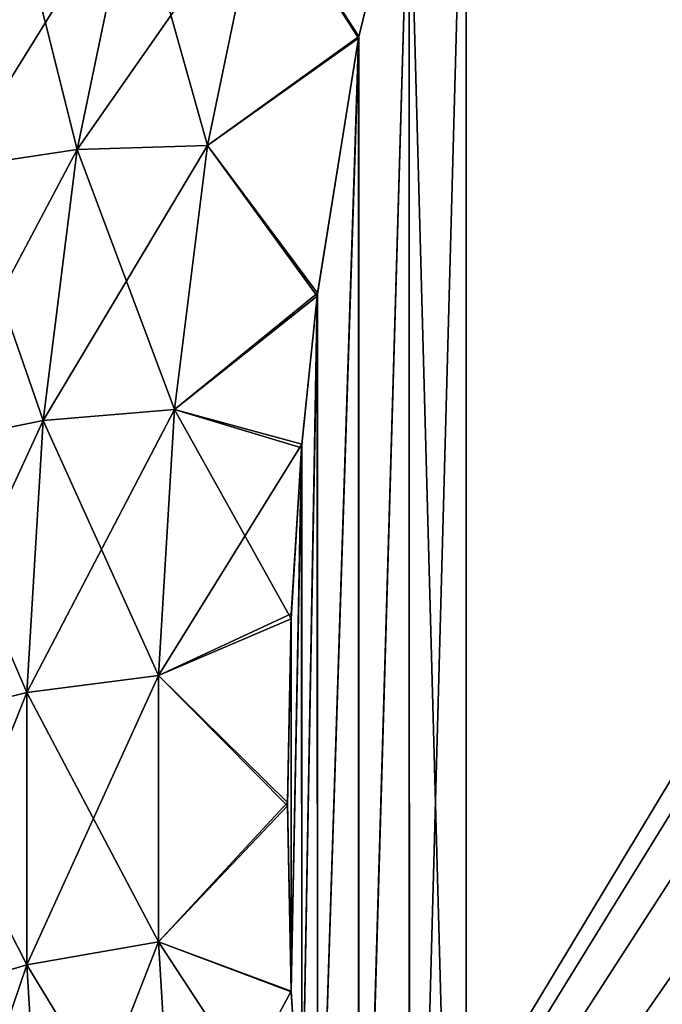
# Model space of a CAD drawing. Header units: millimetres. Extents: x -168 to 168, y -6 to 84.
# Tile 45 of 256: x -166.983 to -166.04, y 57.369 to 58.814. Entities that reach past the tile are written whole.
import ezdxf

# ---------------------------------------------------------------- set-up
doc = ezdxf.new("R2010")
doc.units = ezdxf.units.MM
doc.header["$LTSCALE"] = 65.185185
for name, color, linetype in [('685', 7, 'CONTINUOUS'), ('691', 7, 'CONTINUOUS'), ('692', 7, 'CONTINUOUS'), ('700', 7, 'CONTINUOUS'), ('701', 7, 'CONTINUOUS'), ('719', 7, 'CONTINUOUS'), ('725', 7, 'CONTINUOUS'), ('726', 7, 'CONTINUOUS'), ('734', 7, 'CONTINUOUS'), ('735', 7, 'CONTINUOUS')]:
    doc.layers.add(name, color=color, linetype=linetype)

msp = doc.modelspace()

# ---------------------------------------------------------------- linework, layer by layer
at = {"layer": '685', "linetype": 'CONTINUOUS'}
for points in [[(-166, 57.7437, -105.1681), (-166, 57.7437, -104.8319), (-167.3519, 55.5, -105), (-166, 57.7437, -105.1681)], [(-166, 57.7437, -104.8319), (-166, 57.6936, -104.4993), (-167.3519, 55.5, -105), (-166, 57.7437, -104.8319)], [(-166, 57.6936, -105.5007), (-166, 57.7437, -105.1681), (-167.3519, 55.5, -105), (-166, 57.6936, -105.5007)], [(-166, 57.6936, -104.4993), (-166, 57.5945, -104.178), (-167.3519, 55.5, -105), (-166, 57.6936, -104.4993)], [(-166, 57.5945, -105.822), (-166, 57.6936, -105.5007), (-167.3519, 55.5, -105), (-166, 57.5945, -105.822)], [(-166, 57.5945, -104.178), (-166, 57.4486, -103.875), (-167.3519, 55.5, -105), (-166, 57.5945, -104.178)], [(-166, 57.4486, -106.125), (-166, 57.5945, -105.822), (-167.3519, 55.5, -105), (-166, 57.4486, -106.125)], [(-166, 57.4486, -103.875), (-166, 57.2591, -103.5971), (-167.3519, 55.5, -105), (-166, 57.4486, -103.875)], [(-166, 57.2591, -106.4029), (-166, 57.4486, -106.125), (-167.3519, 55.5, -105), (-166, 57.2591, -106.4029)]]:
    msp.add_3dface(points, dxfattribs=at)
at = {"layer": '691', "linetype": 'CONTINUOUS'}
for points in [[(-166.4861, 58.7868, -108.1024), (-166.6283, 59.0109, -107.9515), (-166.4117, 59.0903, -107.9272), (-166.4861, 58.7868, -108.1024)], [(-166.8169, 59.018, -107.8798), (-166.8987, 58.6235, -108.1075), (-166.9936, 59.0028, -107.7747), (-166.8169, 59.018, -107.8798)], [(-166.8169, 59.018, -107.8798), (-166.7074, 58.6294, -108.1717), (-166.8987, 58.6235, -108.1075), (-166.8169, 59.018, -107.8798)], [(-166.6283, 59.0109, -107.9515), (-166.7074, 58.6294, -108.1717), (-166.8169, 59.018, -107.8798), (-166.6283, 59.0109, -107.9515)], [(-166.9936, 59.0028, -107.7747), (-166.8987, 58.6235, -108.1075), (-167.078, 58.5962, -108.0095), (-166.9936, 59.0028, -107.7747)], [(-166.7074, 58.6294, -108.1717), (-166.6283, 59.0109, -107.9515), (-166.4861, 58.7868, -108.1024), (-166.7074, 58.6294, -108.1717)], [(-166.5468, 58.408, -108.321), (-166.7074, 58.6294, -108.1717), (-166.4861, 58.7868, -108.1024), (-166.5468, 58.408, -108.321)], [(-166.7074, 58.6294, -108.1717), (-166.7562, 58.2418, -108.3955), (-166.8987, 58.6235, -108.1075), (-166.7074, 58.6294, -108.1717)], [(-166.7562, 58.2418, -108.3955), (-166.7074, 58.6294, -108.1717), (-166.5468, 58.408, -108.321), (-166.7562, 58.2418, -108.3955)], [(-166.8987, 58.6235, -108.1075), (-166.9488, 58.2257, -108.3372), (-167.078, 58.5962, -108.0095), (-166.8987, 58.6235, -108.1075)], [(-166.8987, 58.6235, -108.1075), (-166.7562, 58.2418, -108.3955), (-166.9488, 58.2257, -108.3372), (-166.8987, 58.6235, -108.1075)], [(-167.078, 58.5962, -108.0095), (-166.9488, 58.2257, -108.3372), (-167.1293, 58.1888, -108.2447), (-167.078, 58.5962, -108.0095)], [(-166.5695, 58.1853, -108.4496), (-166.7562, 58.2418, -108.3955), (-166.5468, 58.408, -108.321), (-166.5695, 58.1853, -108.4496)], [(-166.7562, 58.2418, -108.3955), (-166.7796, 57.8514, -108.6209), (-166.9488, 58.2257, -108.3372), (-166.7562, 58.2418, -108.3955)], [(-166.7796, 57.8514, -108.6209), (-166.7562, 58.2418, -108.3955), (-166.5849, 57.9345, -108.5944), (-166.7796, 57.8514, -108.6209)], [(-166.5849, 57.9345, -108.5944), (-166.7562, 58.2418, -108.3955), (-166.5695, 58.1853, -108.4496), (-166.5849, 57.9345, -108.5944)], [(-166.9488, 58.2257, -108.3372), (-166.9728, 57.8264, -108.5678), (-167.1293, 58.1888, -108.2447), (-166.9488, 58.2257, -108.3372)], [(-166.9488, 58.2257, -108.3372), (-166.7796, 57.8514, -108.6209), (-166.9728, 57.8264, -108.5678), (-166.9488, 58.2257, -108.3372)], [(-167.1293, 58.1888, -108.2447), (-166.9728, 57.8264, -108.5678), (-167.1538, 57.7811, -108.48), (-167.1293, 58.1888, -108.2447)], [(-166.5903, 57.66, -108.7529), (-166.7796, 57.8514, -108.6209), (-166.5849, 57.9345, -108.5944), (-166.5903, 57.66, -108.7529)], [(-166.7796, 57.8514, -108.6209), (-166.7796, 57.4602, -108.8468), (-166.9728, 57.8264, -108.5678), (-166.7796, 57.8514, -108.6209)], [(-166.7796, 57.4602, -108.8468), (-166.7796, 57.8514, -108.6209), (-166.5903, 57.66, -108.7529), (-166.7796, 57.4602, -108.8468)], [(-166.9728, 57.8264, -108.5678), (-166.9728, 57.4266, -108.7986), (-167.1538, 57.7811, -108.48), (-166.9728, 57.8264, -108.5678)], [(-166.9728, 57.8264, -108.5678), (-166.7796, 57.4602, -108.8468), (-166.9728, 57.4266, -108.7986), (-166.9728, 57.8264, -108.5678)], [(-167.1538, 57.7811, -108.48), (-166.9728, 57.4266, -108.7986), (-167.1538, 57.3733, -108.7155), (-167.1538, 57.7811, -108.48)], [(-166.5846, 57.3868, -108.9107), (-166.7796, 57.4602, -108.8468), (-166.5903, 57.66, -108.7529), (-166.5846, 57.3868, -108.9107)], [(-166.7796, 57.4602, -108.8468), (-166.7562, 57.0697, -109.0722), (-166.9728, 57.4266, -108.7986), (-166.7796, 57.4602, -108.8468)], [(-166.569, 57.1388, -109.0538), (-166.7796, 57.4602, -108.8468), (-166.5846, 57.3868, -108.9107), (-166.569, 57.1388, -109.0538)], [(-166.7562, 57.0697, -109.0722), (-166.7796, 57.4602, -108.8468), (-166.569, 57.1388, -109.0538), (-166.7562, 57.0697, -109.0722)], [(-166.9728, 57.4266, -108.7986), (-166.9488, 57.0273, -109.0291), (-167.1538, 57.3733, -108.7155), (-166.9728, 57.4266, -108.7986)], [(-166.9728, 57.4266, -108.7986), (-166.7562, 57.0697, -109.0722), (-166.9488, 57.0273, -109.0291), (-166.9728, 57.4266, -108.7986)], [(-167.1538, 57.3733, -108.7155), (-166.9488, 57.0273, -109.0291), (-167.1293, 56.9656, -108.9509), (-167.1538, 57.3733, -108.7155)]]:
    msp.add_3dface(points, dxfattribs=at)
at = {"layer": '692', "linetype": 'CONTINUOUS'}
for points in [[(-166.3281, 59.3301, -107.7887), (-166.3281, 56, -109.7113), (-166.4118, 56.2401, -109.5727), (-166.3281, 59.3301, -107.7887)], [(-166.3281, 59.3301, -107.7887), (-166.4118, 56.2401, -109.5727), (-166.4117, 59.0903, -107.9272), (-166.3281, 59.3301, -107.7887)], [(-162, 59.3301, -107.7887), (-162, 56, -109.7113), (-166.3281, 56, -109.7113), (-162, 59.3301, -107.7887)], [(-166.3281, 59.3301, -107.7887), (-162, 59.3301, -107.7887), (-166.3281, 56, -109.7113), (-166.3281, 59.3301, -107.7887)], [(-166.4859, 56.5425, -109.3981), (-166.4861, 58.7868, -108.1024), (-166.4117, 59.0903, -107.9272), (-166.4859, 56.5425, -109.3981)], [(-166.4118, 56.2401, -109.5727), (-166.4859, 56.5425, -109.3981), (-166.4117, 59.0903, -107.9272), (-166.4118, 56.2401, -109.5727)], [(-166.5463, 56.9182, -109.1812), (-166.5468, 58.408, -108.321), (-166.4861, 58.7868, -108.1024), (-166.5463, 56.9182, -109.1812)], [(-166.4859, 56.5425, -109.3981), (-166.5463, 56.9182, -109.1812), (-166.4861, 58.7868, -108.1024), (-166.4859, 56.5425, -109.3981)], [(-166.569, 57.1388, -109.0538), (-166.5695, 58.1853, -108.4496), (-166.5468, 58.408, -108.321), (-166.569, 57.1388, -109.0538)], [(-166.5463, 56.9182, -109.1812), (-166.569, 57.1388, -109.0538), (-166.5468, 58.408, -108.321), (-166.5463, 56.9182, -109.1812)], [(-166.5846, 57.3868, -108.9107), (-166.5849, 57.9345, -108.5944), (-166.5695, 58.1853, -108.4496), (-166.5846, 57.3868, -108.9107)], [(-166.569, 57.1388, -109.0538), (-166.5846, 57.3868, -108.9107), (-166.5695, 58.1853, -108.4496), (-166.569, 57.1388, -109.0538)], [(-166.5846, 57.3868, -108.9107), (-166.5903, 57.66, -108.7529), (-166.5849, 57.9345, -108.5944), (-166.5846, 57.3868, -108.9107)]]:
    msp.add_3dface(points, dxfattribs=at)
at = {"layer": '700', "linetype": 'CONTINUOUS'}
for points in [[(-166.3281, 56, -100.2887), (-166.3281, 59.3301, -102.2113), (-166.4114, 59.0913, -102.0735), (-166.3281, 56, -100.2887)], [(-162, 56, -100.2887), (-162, 59.3301, -102.2113), (-166.3281, 59.3301, -102.2113), (-162, 56, -100.2887)], [(-162, 56, -100.2887), (-166.3281, 59.3301, -102.2113), (-166.3281, 56, -100.2887), (-162, 56, -100.2887)], [(-166.4856, 58.7893, -101.8991), (-166.4854, 56.54, -100.6004), (-166.4114, 59.0913, -102.0735), (-166.4856, 58.7893, -101.8991)], [(-166.4854, 56.54, -100.6004), (-166.4113, 56.2385, -100.4264), (-166.4114, 59.0913, -102.0735), (-166.4854, 56.54, -100.6004)], [(-166.4113, 56.2385, -100.4264), (-166.3281, 56, -100.2887), (-166.4114, 59.0913, -102.0735), (-166.4113, 56.2385, -100.4264)], [(-166.5462, 58.4125, -101.6816), (-166.5461, 56.9165, -100.8178), (-166.4856, 58.7893, -101.8991), (-166.5462, 58.4125, -101.6816)], [(-166.5461, 56.9165, -100.8178), (-166.4854, 56.54, -100.6004), (-166.4856, 58.7893, -101.8991), (-166.5461, 56.9165, -100.8178)], [(-166.569, 58.1909, -101.5536), (-166.5689, 57.1383, -100.9459), (-166.5462, 58.4125, -101.6816), (-166.569, 58.1909, -101.5536)], [(-166.5689, 57.1383, -100.9459), (-166.5461, 56.9165, -100.8178), (-166.5462, 58.4125, -101.6816), (-166.5689, 57.1383, -100.9459)], [(-166.5847, 57.9418, -101.4098), (-166.5846, 57.3878, -101.0899), (-166.569, 58.1909, -101.5536), (-166.5847, 57.9418, -101.4098)], [(-166.5846, 57.3878, -101.0899), (-166.5689, 57.1383, -100.9459), (-166.569, 58.1909, -101.5536), (-166.5846, 57.3878, -101.0899)], [(-166.5902, 57.6649, -101.2499), (-166.5846, 57.3878, -101.0899), (-166.5847, 57.9418, -101.4098), (-166.5902, 57.6649, -101.2499)]]:
    msp.add_3dface(points, dxfattribs=at)
at = {"layer": '701', "linetype": 'CONTINUOUS'}
for points in [[(-166.4856, 58.7893, -101.8991), (-166.4114, 59.0913, -102.0735), (-166.6283, 59.0109, -102.0485), (-166.4856, 58.7893, -101.8991)], [(-167.078, 58.5962, -101.9906), (-166.8169, 59.018, -102.1202), (-166.9937, 59.0028, -102.2254), (-167.078, 58.5962, -101.9906)], [(-166.8987, 58.6235, -101.8925), (-166.8169, 59.018, -102.1202), (-167.078, 58.5962, -101.9906), (-166.8987, 58.6235, -101.8925)], [(-166.8987, 58.6235, -101.8925), (-166.6283, 59.0109, -102.0485), (-166.8169, 59.018, -102.1202), (-166.8987, 58.6235, -101.8925)], [(-166.7074, 58.6294, -101.8283), (-166.6283, 59.0109, -102.0485), (-166.8987, 58.6235, -101.8925), (-166.7074, 58.6294, -101.8283)], [(-166.7074, 58.6294, -101.8283), (-166.4856, 58.7893, -101.8991), (-166.6283, 59.0109, -102.0485), (-166.7074, 58.6294, -101.8283)], [(-166.5462, 58.4125, -101.6816), (-166.4856, 58.7893, -101.8991), (-166.7074, 58.6294, -101.8283), (-166.5462, 58.4125, -101.6816)], [(-166.7562, 58.2418, -101.6045), (-166.7074, 58.6294, -101.8283), (-166.9488, 58.2257, -101.6628), (-166.7562, 58.2418, -101.6045)], [(-166.9488, 58.2257, -101.6628), (-166.7074, 58.6294, -101.8283), (-166.8987, 58.6235, -101.8925), (-166.9488, 58.2257, -101.6628)], [(-166.7562, 58.2418, -101.6045), (-166.5462, 58.4125, -101.6816), (-166.7074, 58.6294, -101.8283), (-166.7562, 58.2418, -101.6045)], [(-167.1294, 58.1888, -101.7554), (-166.8987, 58.6235, -101.8925), (-167.078, 58.5962, -101.9906), (-167.1294, 58.1888, -101.7554)], [(-166.9488, 58.2257, -101.6628), (-166.8987, 58.6235, -101.8925), (-167.1294, 58.1888, -101.7554), (-166.9488, 58.2257, -101.6628)], [(-166.569, 58.1909, -101.5536), (-166.5462, 58.4125, -101.6816), (-166.7562, 58.2418, -101.6045), (-166.569, 58.1909, -101.5536)], [(-166.9728, 57.8264, -101.4322), (-166.7562, 58.2418, -101.6045), (-166.9488, 58.2257, -101.6628), (-166.9728, 57.8264, -101.4322)], [(-166.7796, 57.8514, -101.3791), (-166.7562, 58.2418, -101.6045), (-166.9728, 57.8264, -101.4322), (-166.7796, 57.8514, -101.3791)], [(-166.7796, 57.8514, -101.3791), (-166.569, 58.1909, -101.5536), (-166.7562, 58.2418, -101.6045), (-166.7796, 57.8514, -101.3791)], [(-167.1538, 57.7811, -101.52), (-166.9488, 58.2257, -101.6628), (-167.1294, 58.1888, -101.7554), (-167.1538, 57.7811, -101.52)], [(-166.9728, 57.8264, -101.4322), (-166.9488, 58.2257, -101.6628), (-167.1538, 57.7811, -101.52), (-166.9728, 57.8264, -101.4322)], [(-166.5847, 57.9418, -101.4098), (-166.569, 58.1909, -101.5536), (-166.7796, 57.8514, -101.3791), (-166.5847, 57.9418, -101.4098)], [(-166.5902, 57.6649, -101.2499), (-166.5847, 57.9418, -101.4098), (-166.7796, 57.8514, -101.3791), (-166.5902, 57.6649, -101.2499)], [(-166.7796, 57.4602, -101.1532), (-166.7796, 57.8514, -101.3791), (-166.9728, 57.4266, -101.2014), (-166.7796, 57.4602, -101.1532)], [(-166.9728, 57.4266, -101.2014), (-166.7796, 57.8514, -101.3791), (-166.9728, 57.8264, -101.4322), (-166.9728, 57.4266, -101.2014)], [(-166.7796, 57.4602, -101.1532), (-166.5902, 57.6649, -101.2499), (-166.7796, 57.8514, -101.3791), (-166.7796, 57.4602, -101.1532)], [(-167.1538, 57.3733, -101.2845), (-166.9728, 57.8264, -101.4322), (-167.1538, 57.7811, -101.52), (-167.1538, 57.3733, -101.2845)], [(-166.9728, 57.4266, -101.2014), (-166.9728, 57.8264, -101.4322), (-167.1538, 57.3733, -101.2845), (-166.9728, 57.4266, -101.2014)], [(-166.5846, 57.3878, -101.0899), (-166.5902, 57.6649, -101.2499), (-166.7796, 57.4602, -101.1532), (-166.5846, 57.3878, -101.0899)], [(-166.9488, 57.0273, -100.9709), (-166.7796, 57.4602, -101.1532), (-166.9728, 57.4266, -101.2014), (-166.9488, 57.0273, -100.9709)], [(-166.7562, 57.0697, -100.9278), (-166.7796, 57.4602, -101.1532), (-166.9488, 57.0273, -100.9709), (-166.7562, 57.0697, -100.9278)], [(-166.7562, 57.0697, -100.9278), (-166.5846, 57.3878, -101.0899), (-166.7796, 57.4602, -101.1532), (-166.7562, 57.0697, -100.9278)], [(-167.1294, 56.9656, -101.0491), (-166.9728, 57.4266, -101.2014), (-167.1538, 57.3733, -101.2845), (-167.1294, 56.9656, -101.0491)], [(-166.9488, 57.0273, -100.9709), (-166.9728, 57.4266, -101.2014), (-167.1294, 56.9656, -101.0491), (-166.9488, 57.0273, -100.9709)], [(-166.5689, 57.1383, -100.9459), (-166.5846, 57.3878, -101.0899), (-166.7562, 57.0697, -100.9278), (-166.5689, 57.1383, -100.9459)]]:
    msp.add_3dface(points, dxfattribs=at)
at = {"layer": '719', "linetype": 'CONTINUOUS'}
for points in [[(-166, 57.7437, 104.8319), (-166, 57.7437, 105.1681), (-167.3519, 55.5, 105), (-166, 57.7437, 104.8319)], [(-166, 57.7437, 105.1681), (-166, 57.6936, 105.5007), (-167.3519, 55.5, 105), (-166, 57.7437, 105.1681)], [(-166, 57.6936, 104.4993), (-166, 57.7437, 104.8319), (-167.3519, 55.5, 105), (-166, 57.6936, 104.4993)], [(-166, 57.6936, 105.5007), (-166, 57.5945, 105.822), (-167.3519, 55.5, 105), (-166, 57.6936, 105.5007)], [(-166, 57.5945, 104.178), (-166, 57.6936, 104.4993), (-167.3519, 55.5, 105), (-166, 57.5945, 104.178)], [(-166, 57.5945, 105.822), (-166, 57.4486, 106.125), (-167.3519, 55.5, 105), (-166, 57.5945, 105.822)], [(-166, 57.4486, 103.875), (-166, 57.5945, 104.178), (-167.3519, 55.5, 105), (-166, 57.4486, 103.875)], [(-166, 57.4486, 106.125), (-166, 57.2591, 106.4029), (-167.3519, 55.5, 105), (-166, 57.4486, 106.125)], [(-166, 57.2591, 103.5971), (-166, 57.4486, 103.875), (-167.3519, 55.5, 105), (-166, 57.2591, 103.5971)]]:
    msp.add_3dface(points, dxfattribs=at)
at = {"layer": '725', "linetype": 'CONTINUOUS'}
for points in [[(-166.4861, 58.7868, 101.8976), (-166.6283, 59.0109, 102.0485), (-166.4117, 59.0903, 102.0728), (-166.4861, 58.7868, 101.8976)], [(-166.8169, 59.018, 102.1202), (-166.8987, 58.6235, 101.8925), (-166.9936, 59.0028, 102.2253), (-166.8169, 59.018, 102.1202)], [(-166.8169, 59.018, 102.1202), (-166.7074, 58.6294, 101.8283), (-166.8987, 58.6235, 101.8925), (-166.8169, 59.018, 102.1202)], [(-166.6283, 59.0109, 102.0485), (-166.7074, 58.6294, 101.8283), (-166.8169, 59.018, 102.1202), (-166.6283, 59.0109, 102.0485)], [(-166.9936, 59.0028, 102.2253), (-166.8987, 58.6235, 101.8925), (-167.078, 58.5962, 101.9905), (-166.9936, 59.0028, 102.2253)], [(-166.7074, 58.6294, 101.8283), (-166.6283, 59.0109, 102.0485), (-166.4861, 58.7868, 101.8976), (-166.7074, 58.6294, 101.8283)], [(-166.5468, 58.408, 101.679), (-166.7074, 58.6294, 101.8283), (-166.4861, 58.7868, 101.8976), (-166.5468, 58.408, 101.679)], [(-166.7074, 58.6294, 101.8283), (-166.7562, 58.2418, 101.6045), (-166.8987, 58.6235, 101.8925), (-166.7074, 58.6294, 101.8283)], [(-166.7562, 58.2418, 101.6045), (-166.7074, 58.6294, 101.8283), (-166.5468, 58.408, 101.679), (-166.7562, 58.2418, 101.6045)], [(-166.8987, 58.6235, 101.8925), (-166.9488, 58.2257, 101.6628), (-167.078, 58.5962, 101.9905), (-166.8987, 58.6235, 101.8925)], [(-166.8987, 58.6235, 101.8925), (-166.7562, 58.2418, 101.6045), (-166.9488, 58.2257, 101.6628), (-166.8987, 58.6235, 101.8925)], [(-167.078, 58.5962, 101.9905), (-166.9488, 58.2257, 101.6628), (-167.1293, 58.1888, 101.7553), (-167.078, 58.5962, 101.9905)], [(-166.5695, 58.1853, 101.5504), (-166.7562, 58.2418, 101.6045), (-166.5468, 58.408, 101.679), (-166.5695, 58.1853, 101.5504)], [(-166.7562, 58.2418, 101.6045), (-166.7796, 57.8514, 101.3791), (-166.9488, 58.2257, 101.6628), (-166.7562, 58.2418, 101.6045)], [(-166.7796, 57.8514, 101.3791), (-166.7562, 58.2418, 101.6045), (-166.5849, 57.9345, 101.4056), (-166.7796, 57.8514, 101.3791)], [(-166.5849, 57.9345, 101.4056), (-166.7562, 58.2418, 101.6045), (-166.5695, 58.1853, 101.5504), (-166.5849, 57.9345, 101.4056)], [(-166.9488, 58.2257, 101.6628), (-166.9728, 57.8264, 101.4322), (-167.1293, 58.1888, 101.7553), (-166.9488, 58.2257, 101.6628)], [(-166.9488, 58.2257, 101.6628), (-166.7796, 57.8514, 101.3791), (-166.9728, 57.8264, 101.4322), (-166.9488, 58.2257, 101.6628)], [(-167.1293, 58.1888, 101.7553), (-166.9728, 57.8264, 101.4322), (-167.1538, 57.7811, 101.52), (-167.1293, 58.1888, 101.7553)], [(-166.5903, 57.66, 101.2471), (-166.7796, 57.8514, 101.3791), (-166.5849, 57.9345, 101.4056), (-166.5903, 57.66, 101.2471)], [(-166.7796, 57.8514, 101.3791), (-166.7796, 57.4602, 101.1532), (-166.9728, 57.8264, 101.4322), (-166.7796, 57.8514, 101.3791)], [(-166.7796, 57.4602, 101.1532), (-166.7796, 57.8514, 101.3791), (-166.5903, 57.66, 101.2471), (-166.7796, 57.4602, 101.1532)], [(-166.9728, 57.8264, 101.4322), (-166.9728, 57.4266, 101.2014), (-167.1538, 57.7811, 101.52), (-166.9728, 57.8264, 101.4322)], [(-166.9728, 57.8264, 101.4322), (-166.7796, 57.4602, 101.1532), (-166.9728, 57.4266, 101.2014), (-166.9728, 57.8264, 101.4322)], [(-167.1538, 57.7811, 101.52), (-166.9728, 57.4266, 101.2014), (-167.1538, 57.3733, 101.2845), (-167.1538, 57.7811, 101.52)], [(-166.5846, 57.3868, 101.0893), (-166.7796, 57.4602, 101.1532), (-166.5903, 57.66, 101.2471), (-166.5846, 57.3868, 101.0893)], [(-166.7796, 57.4602, 101.1532), (-166.7562, 57.0697, 100.9278), (-166.9728, 57.4266, 101.2014), (-166.7796, 57.4602, 101.1532)], [(-166.569, 57.1388, 100.9462), (-166.7796, 57.4602, 101.1532), (-166.5846, 57.3868, 101.0893), (-166.569, 57.1388, 100.9462)], [(-166.7562, 57.0697, 100.9278), (-166.7796, 57.4602, 101.1532), (-166.569, 57.1388, 100.9462), (-166.7562, 57.0697, 100.9278)], [(-166.9728, 57.4266, 101.2014), (-166.9488, 57.0273, 100.9709), (-167.1538, 57.3733, 101.2845), (-166.9728, 57.4266, 101.2014)], [(-166.9728, 57.4266, 101.2014), (-166.7562, 57.0697, 100.9278), (-166.9488, 57.0273, 100.9709), (-166.9728, 57.4266, 101.2014)], [(-167.1538, 57.3733, 101.2845), (-166.9488, 57.0273, 100.9709), (-167.1293, 56.9656, 101.0491), (-167.1538, 57.3733, 101.2845)]]:
    msp.add_3dface(points, dxfattribs=at)
at = {"layer": '726', "linetype": 'CONTINUOUS'}
for points in [[(-166.3281, 59.3301, 102.2113), (-166.3281, 56, 100.2887), (-166.4118, 56.2401, 100.4273), (-166.3281, 59.3301, 102.2113)], [(-166.3281, 59.3301, 102.2113), (-166.4118, 56.2401, 100.4273), (-166.4117, 59.0903, 102.0728), (-166.3281, 59.3301, 102.2113)], [(-162, 59.3301, 102.2113), (-162, 56, 100.2887), (-166.3281, 56, 100.2887), (-162, 59.3301, 102.2113)], [(-166.3281, 59.3301, 102.2113), (-162, 59.3301, 102.2113), (-166.3281, 56, 100.2887), (-166.3281, 59.3301, 102.2113)], [(-166.4859, 56.5425, 100.6019), (-166.4861, 58.7868, 101.8976), (-166.4117, 59.0903, 102.0728), (-166.4859, 56.5425, 100.6019)], [(-166.4118, 56.2401, 100.4273), (-166.4859, 56.5425, 100.6019), (-166.4117, 59.0903, 102.0728), (-166.4118, 56.2401, 100.4273)], [(-166.5463, 56.9182, 100.8188), (-166.5468, 58.408, 101.679), (-166.4861, 58.7868, 101.8976), (-166.5463, 56.9182, 100.8188)], [(-166.4859, 56.5425, 100.6019), (-166.5463, 56.9182, 100.8188), (-166.4861, 58.7868, 101.8976), (-166.4859, 56.5425, 100.6019)], [(-166.569, 57.1388, 100.9462), (-166.5695, 58.1853, 101.5504), (-166.5468, 58.408, 101.679), (-166.569, 57.1388, 100.9462)], [(-166.5463, 56.9182, 100.8188), (-166.569, 57.1388, 100.9462), (-166.5468, 58.408, 101.679), (-166.5463, 56.9182, 100.8188)], [(-166.5846, 57.3868, 101.0893), (-166.5849, 57.9345, 101.4056), (-166.5695, 58.1853, 101.5504), (-166.5846, 57.3868, 101.0893)], [(-166.569, 57.1388, 100.9462), (-166.5846, 57.3868, 101.0893), (-166.5695, 58.1853, 101.5504), (-166.569, 57.1388, 100.9462)], [(-166.5846, 57.3868, 101.0893), (-166.5903, 57.66, 101.2471), (-166.5849, 57.9345, 101.4056), (-166.5846, 57.3868, 101.0893)]]:
    msp.add_3dface(points, dxfattribs=at)
at = {"layer": '734', "linetype": 'CONTINUOUS'}
for points in [[(-166.3281, 56, 109.7113), (-166.3281, 59.3301, 107.7887), (-166.4114, 59.0913, 107.9265), (-166.3281, 56, 109.7113)], [(-162, 56, 109.7113), (-162, 59.3301, 107.7887), (-166.3281, 59.3301, 107.7887), (-162, 56, 109.7113)], [(-162, 56, 109.7113), (-166.3281, 59.3301, 107.7887), (-166.3281, 56, 109.7113), (-162, 56, 109.7113)], [(-166.4856, 58.7893, 108.1009), (-166.4854, 56.54, 109.3996), (-166.4114, 59.0913, 107.9265), (-166.4856, 58.7893, 108.1009)], [(-166.4854, 56.54, 109.3996), (-166.4113, 56.2385, 109.5736), (-166.4114, 59.0913, 107.9265), (-166.4854, 56.54, 109.3996)], [(-166.4113, 56.2385, 109.5736), (-166.3281, 56, 109.7113), (-166.4114, 59.0913, 107.9265), (-166.4113, 56.2385, 109.5736)], [(-166.5462, 58.4125, 108.3184), (-166.5461, 56.9165, 109.1822), (-166.4856, 58.7893, 108.1009), (-166.5462, 58.4125, 108.3184)], [(-166.5461, 56.9165, 109.1822), (-166.4854, 56.54, 109.3996), (-166.4856, 58.7893, 108.1009), (-166.5461, 56.9165, 109.1822)], [(-166.569, 58.1909, 108.4464), (-166.5689, 57.1383, 109.0541), (-166.5462, 58.4125, 108.3184), (-166.569, 58.1909, 108.4464)], [(-166.5689, 57.1383, 109.0541), (-166.5461, 56.9165, 109.1822), (-166.5462, 58.4125, 108.3184), (-166.5689, 57.1383, 109.0541)], [(-166.5847, 57.9418, 108.5902), (-166.5846, 57.3878, 108.9101), (-166.569, 58.1909, 108.4464), (-166.5847, 57.9418, 108.5902)], [(-166.5846, 57.3878, 108.9101), (-166.5689, 57.1383, 109.0541), (-166.569, 58.1909, 108.4464), (-166.5846, 57.3878, 108.9101)], [(-166.5902, 57.6649, 108.7501), (-166.5846, 57.3878, 108.9101), (-166.5847, 57.9418, 108.5902), (-166.5902, 57.6649, 108.7501)]]:
    msp.add_3dface(points, dxfattribs=at)
at = {"layer": '735', "linetype": 'CONTINUOUS'}
for points in [[(-166.4856, 58.7893, 108.1009), (-166.4114, 59.0913, 107.9265), (-166.6283, 59.0109, 107.9515), (-166.4856, 58.7893, 108.1009)], [(-167.078, 58.5962, 108.0094), (-166.8169, 59.018, 107.8798), (-166.9937, 59.0028, 107.7746), (-167.078, 58.5962, 108.0094)], [(-166.8987, 58.6235, 108.1075), (-166.8169, 59.018, 107.8798), (-167.078, 58.5962, 108.0094), (-166.8987, 58.6235, 108.1075)], [(-166.8987, 58.6235, 108.1075), (-166.6283, 59.0109, 107.9515), (-166.8169, 59.018, 107.8798), (-166.8987, 58.6235, 108.1075)], [(-166.7074, 58.6294, 108.1717), (-166.6283, 59.0109, 107.9515), (-166.8987, 58.6235, 108.1075), (-166.7074, 58.6294, 108.1717)], [(-166.7074, 58.6294, 108.1717), (-166.4856, 58.7893, 108.1009), (-166.6283, 59.0109, 107.9515), (-166.7074, 58.6294, 108.1717)], [(-166.5462, 58.4125, 108.3184), (-166.4856, 58.7893, 108.1009), (-166.7074, 58.6294, 108.1717), (-166.5462, 58.4125, 108.3184)], [(-166.7562, 58.2418, 108.3955), (-166.7074, 58.6294, 108.1717), (-166.9488, 58.2257, 108.3372), (-166.7562, 58.2418, 108.3955)], [(-166.9488, 58.2257, 108.3372), (-166.7074, 58.6294, 108.1717), (-166.8987, 58.6235, 108.1075), (-166.9488, 58.2257, 108.3372)], [(-166.7562, 58.2418, 108.3955), (-166.5462, 58.4125, 108.3184), (-166.7074, 58.6294, 108.1717), (-166.7562, 58.2418, 108.3955)], [(-167.1294, 58.1888, 108.2446), (-166.8987, 58.6235, 108.1075), (-167.078, 58.5962, 108.0094), (-167.1294, 58.1888, 108.2446)], [(-166.9488, 58.2257, 108.3372), (-166.8987, 58.6235, 108.1075), (-167.1294, 58.1888, 108.2446), (-166.9488, 58.2257, 108.3372)], [(-166.569, 58.1909, 108.4464), (-166.5462, 58.4125, 108.3184), (-166.7562, 58.2418, 108.3955), (-166.569, 58.1909, 108.4464)], [(-166.9728, 57.8264, 108.5678), (-166.7562, 58.2418, 108.3955), (-166.9488, 58.2257, 108.3372), (-166.9728, 57.8264, 108.5678)], [(-166.7796, 57.8514, 108.6209), (-166.7562, 58.2418, 108.3955), (-166.9728, 57.8264, 108.5678), (-166.7796, 57.8514, 108.6209)], [(-166.7796, 57.8514, 108.6209), (-166.569, 58.1909, 108.4464), (-166.7562, 58.2418, 108.3955), (-166.7796, 57.8514, 108.6209)], [(-167.1538, 57.7811, 108.48), (-166.9488, 58.2257, 108.3372), (-167.1294, 58.1888, 108.2446), (-167.1538, 57.7811, 108.48)], [(-166.9728, 57.8264, 108.5678), (-166.9488, 58.2257, 108.3372), (-167.1538, 57.7811, 108.48), (-166.9728, 57.8264, 108.5678)], [(-166.5847, 57.9418, 108.5902), (-166.569, 58.1909, 108.4464), (-166.7796, 57.8514, 108.6209), (-166.5847, 57.9418, 108.5902)], [(-166.5902, 57.6649, 108.7501), (-166.5847, 57.9418, 108.5902), (-166.7796, 57.8514, 108.6209), (-166.5902, 57.6649, 108.7501)], [(-166.7796, 57.4602, 108.8468), (-166.7796, 57.8514, 108.6209), (-166.9728, 57.4266, 108.7986), (-166.7796, 57.4602, 108.8468)], [(-166.9728, 57.4266, 108.7986), (-166.7796, 57.8514, 108.6209), (-166.9728, 57.8264, 108.5678), (-166.9728, 57.4266, 108.7986)], [(-166.7796, 57.4602, 108.8468), (-166.5902, 57.6649, 108.7501), (-166.7796, 57.8514, 108.6209), (-166.7796, 57.4602, 108.8468)], [(-167.1538, 57.3733, 108.7155), (-166.9728, 57.8264, 108.5678), (-167.1538, 57.7811, 108.48), (-167.1538, 57.3733, 108.7155)], [(-166.9728, 57.4266, 108.7986), (-166.9728, 57.8264, 108.5678), (-167.1538, 57.3733, 108.7155), (-166.9728, 57.4266, 108.7986)], [(-166.5846, 57.3878, 108.9101), (-166.5902, 57.6649, 108.7501), (-166.7796, 57.4602, 108.8468), (-166.5846, 57.3878, 108.9101)], [(-166.9488, 57.0273, 109.0291), (-166.7796, 57.4602, 108.8468), (-166.9728, 57.4266, 108.7986), (-166.9488, 57.0273, 109.0291)], [(-166.7562, 57.0697, 109.0722), (-166.7796, 57.4602, 108.8468), (-166.9488, 57.0273, 109.0291), (-166.7562, 57.0697, 109.0722)], [(-166.7562, 57.0697, 109.0722), (-166.5846, 57.3878, 108.9101), (-166.7796, 57.4602, 108.8468), (-166.7562, 57.0697, 109.0722)], [(-167.1294, 56.9656, 108.9509), (-166.9728, 57.4266, 108.7986), (-167.1538, 57.3733, 108.7155), (-167.1294, 56.9656, 108.9509)], [(-166.9488, 57.0273, 109.0291), (-166.9728, 57.4266, 108.7986), (-167.1294, 56.9656, 108.9509), (-166.9488, 57.0273, 109.0291)], [(-166.5689, 57.1383, 109.0541), (-166.5846, 57.3878, 108.9101), (-166.7562, 57.0697, 109.0722), (-166.5689, 57.1383, 109.0541)]]:
    msp.add_3dface(points, dxfattribs=at)

doc.saveas('drawing.dxf')
